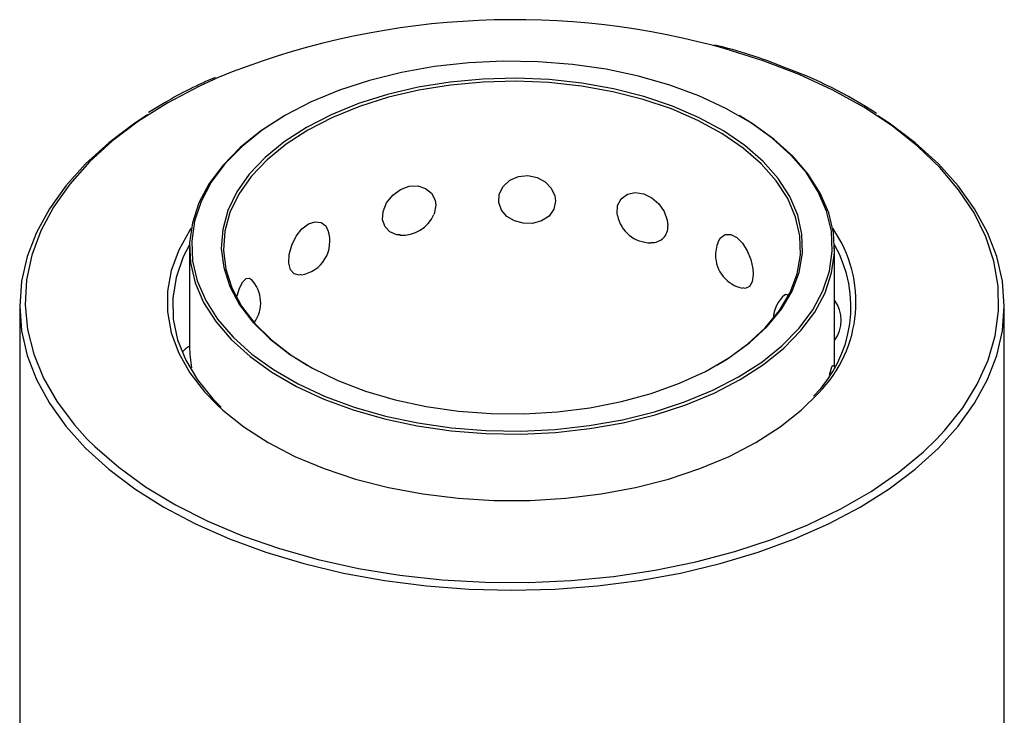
# Model space of a CAD drawing. Header units: inches. Extents: x 370 to 474, y 80 to 168.
# Tile 141 of 170: x 431.39 to 435.01, y 164.97 to 167.53. Entities that reach past the tile are written whole.
import ezdxf

# ---------------------------------------------------------------- set-up
doc = ezdxf.new("R2010")
doc.units = ezdxf.units.IN
doc.header["$LTSCALE"] = 0.5
doc.header["$MEASUREMENT"] = 0
doc.layers.add('DSS-M-S', color=53, linetype='Continuous')

msp = doc.modelspace()

# ---------------------------------------------------------------- linework, layer by layer
at = {"layer": 'DSS-M-S', "linetype": 'Continuous', "lineweight": 25}
for p, q in [((433.9859, 167.4218), (433.9422, 167.4337)), ((434.1253, 167.3781), (433.9859, 167.4218)), ((433.0413, 167.3705), (432.9158, 167.3566)), ((433.1686, 167.3765), (433.0413, 167.3705)), ((433.2963, 167.3745), (433.1686, 167.3765)), ((433.4228, 167.3645), (433.2963, 167.3745)), ((434.2573, 167.3274), (434.1253, 167.3781)), ((432.7937, 167.335), (432.6764, 167.3058)), ((432.9158, 167.3566), (432.7937, 167.335)), ((433.5468, 167.3467), (433.4228, 167.3645)), ((433.6667, 167.3213), (433.5468, 167.3467)), ((432.1158, 167.3154), (432.05, 167.2851)), ((432.6764, 167.3058), (432.5652, 167.2695)), ((432.973, 167.2995), (432.8553, 167.2806)), ((433.0937, 167.3106), (432.973, 167.2995)), ((433.0945, 167.2996), (432.9747, 167.2887)), ((433.2158, 167.3136), (433.0937, 167.3106)), ((433.2157, 167.3026), (433.0945, 167.2996)), ((433.3367, 167.2976), (433.2157, 167.3026)), ((433.3377, 167.3086), (433.2158, 167.3136)), ((433.4559, 167.2847), (433.3367, 167.2976)), ((433.4578, 167.2956), (433.3377, 167.3086)), ((433.5746, 167.2747), (433.4578, 167.2956)), ((433.7811, 167.2886), (433.6667, 167.3213)), ((434.3812, 167.2702), (434.2573, 167.3274)), ((432.05, 167.2851), (431.933, 167.2233)), ((432.5652, 167.2695), (432.4615, 167.2265)), ((432.8553, 167.2806), (432.742, 167.2541)), ((432.8578, 167.2699), (432.7454, 167.2436)), ((432.9747, 167.2887), (432.8578, 167.2699)), ((433.5718, 167.264), (433.4559, 167.2847)), ((433.6829, 167.2358), (433.5718, 167.264)), ((433.6865, 167.2463), (433.5746, 167.2747)), ((433.8887, 167.2488), (433.7811, 167.2886)), ((434.4958, 167.207), (434.3812, 167.2702)), ((431.933, 167.2233), (431.826, 167.1558)), ((431.9231, 167.2243), (431.8681, 167.1912)), ((432.4615, 167.2265), (432.3664, 167.1773)), ((432.742, 167.2541), (432.6348, 167.2203)), ((432.7454, 167.2436), (432.6389, 167.21)), ((433.7877, 167.2005), (433.6829, 167.2358)), ((433.792, 167.2108), (433.6865, 167.2463)), ((433.9883, 167.2026), (433.8887, 167.2488)), ((431.8681, 167.1912), (431.8628, 167.1876)), ((432.6348, 167.2203), (432.5349, 167.1796)), ((432.6389, 167.21), (432.5398, 167.1697)), ((433.8848, 167.1586), (433.7877, 167.2005)), ((433.8899, 167.1685), (433.792, 167.2108)), ((434.0786, 167.1505), (433.9883, 167.2026)), ((434.6002, 167.1381), (434.4958, 167.207)), ((431.826, 167.1558), (431.7297, 167.0831)), ((431.8584, 167.1785), (431.8121, 167.1479)), ((432.3608, 167.1741), (432.275, 167.1188)), ((432.3664, 167.1773), (432.2811, 167.1224)), ((432.5349, 167.1796), (432.4437, 167.1327)), ((432.5398, 167.1697), (432.4492, 167.123)), ((433.973, 167.1105), (433.8848, 167.1586)), ((433.9787, 167.12), (433.8899, 167.1685)), ((434.0845, 167.1471), (434.0366, 167.1761)), ((434.1586, 167.093), (434.0786, 167.1505)), ((434.589, 167.1479), (434.5475, 167.1754)), ((431.8121, 167.1479), (431.7158, 167.0754)), ((432.275, 167.1188), (432.2, 167.0585)), ((432.2811, 167.1224), (432.2066, 167.0625)), ((432.4437, 167.1327), (432.3623, 167.08)), ((432.4492, 167.123), (432.3685, 167.0708)), ((434.0574, 167.0661), (433.9787, 167.12)), ((434.165, 167.0893), (434.0845, 167.1471)), ((434.6853, 167.0754), (434.589, 167.1479)), ((434.6937, 167.0641), (434.6002, 167.1381)), ((431.7297, 167.0831), (431.6449, 167.0057)), ((432.3623, 167.08), (432.2919, 167.0224)), ((434.0511, 167.0569), (433.973, 167.1105)), ((434.2274, 167.0309), (434.1586, 167.093)), ((434.2343, 167.0267), (434.165, 167.0893)), ((431.7158, 167.0754), (431.6309, 166.9985)), ((432.2, 167.0585), (432.1367, 166.9939)), ((432.2066, 167.0625), (432.1437, 166.9983)), ((432.3685, 167.0708), (432.2986, 167.0135)), ((434.1182, 166.9985), (434.0511, 167.0569)), ((434.125, 167.0073), (434.0574, 167.0661)), ((434.7702, 166.9985), (434.6853, 167.0754)), ((434.7755, 166.9857), (434.6937, 167.0641)), ((431.6449, 167.0057), (431.5723, 166.9243)), ((432.2919, 167.0224), (432.2333, 166.9604)), ((432.2986, 167.0135), (432.2405, 166.9521)), ((434.1804, 166.9444), (434.125, 167.0073)), ((434.2842, 166.9649), (434.2274, 167.0309)), ((434.2914, 166.9602), (434.2343, 167.0267)), ((431.6309, 166.9985), (431.5579, 166.9175)), ((432.1367, 166.9939), (432.0859, 166.9257)), ((432.1437, 166.9983), (432.0933, 166.9306)), ((434.1732, 166.9361), (434.1182, 166.9985)), ((434.8432, 166.9175), (434.7702, 166.9985)), ((434.845, 166.9034), (434.7755, 166.9857)), ((432.2333, 166.9604), (432.1874, 166.8951)), ((432.2405, 166.9521), (432.1948, 166.8872)), ((433.168, 166.9156), (433.1927, 166.9382)), ((433.1927, 166.9382), (433.2245, 166.9518)), ((433.2245, 166.9518), (433.2591, 166.9551)), ((433.2591, 166.9551), (433.2926, 166.9483)), ((433.2926, 166.9483), (433.3221, 166.9324)), ((433.3221, 166.9324), (433.3448, 166.9091)), ((434.2156, 166.8705), (434.1732, 166.9361)), ((434.2231, 166.8783), (434.1804, 166.9444)), ((434.3282, 166.8956), (434.2842, 166.9649)), ((434.3357, 166.8905), (434.2914, 166.9602)), ((431.5579, 166.9175), (431.4973, 166.8332)), ((431.5723, 166.9243), (431.5124, 166.8396)), ((432.0859, 166.9257), (432.0481, 166.8548)), ((432.0933, 166.9306), (432.0558, 166.8601)), ((432.1874, 166.8951), (432.1546, 166.8271)), ((432.7613, 166.8833), (432.7904, 166.9044)), ((432.7904, 166.9044), (432.8225, 166.9159)), ((432.8225, 166.9159), (432.8541, 166.9171)), ((432.8541, 166.9171), (432.8822, 166.9082)), ((432.8822, 166.9082), (432.9041, 166.8905)), ((433.1537, 166.8871), (433.168, 166.9156)), ((433.3448, 166.9091), (433.3581, 166.8808)), ((434.359, 166.8241), (434.3282, 166.8956)), ((434.9037, 166.8332), (434.8432, 166.9175)), ((434.9016, 166.8179), (434.845, 166.9034)), ((432.0558, 166.8601), (432.0317, 166.7877)), ((432.1948, 166.8872), (432.1623, 166.8197)), ((432.7388, 166.8549), (432.7613, 166.8833)), ((432.9041, 166.8905), (432.9171, 166.8653)), ((432.9171, 166.8653), (432.9197, 166.8459)), ((433.1516, 166.8568), (433.1537, 166.8871)), ((433.3608, 166.8607), (433.3547, 166.8314)), ((433.3581, 166.8808), (433.3608, 166.8607)), ((433.5895, 166.8451), (433.6027, 166.8702)), ((433.6027, 166.8702), (433.6256, 166.887)), ((433.6256, 166.887), (433.6545, 166.8932)), ((433.6545, 166.8932), (433.6855, 166.8884)), ((433.6855, 166.8884), (433.7152, 166.8738)), ((433.7152, 166.8738), (433.7409, 166.8512)), ((434.2448, 166.8025), (434.2156, 166.8705)), ((434.2525, 166.8098), (434.2231, 166.8783)), ((434.3668, 166.8185), (434.3357, 166.8905)), ((431.4973, 166.8332), (431.4498, 166.7461)), ((431.5124, 166.8396), (431.4657, 166.7521)), ((432.0481, 166.8548), (432.0239, 166.7819)), ((432.1546, 166.8271), (432.1355, 166.7574)), ((432.7242, 166.7924), (432.726, 166.8231)), ((432.726, 166.8231), (432.7388, 166.8549)), ((432.9197, 166.8459), (432.9138, 166.8151)), ((432.9197, 166.8459), (432.9197, 166.8459)), ((433.1616, 166.8285), (433.1516, 166.8568)), ((433.1817, 166.8051), (433.1616, 166.8285)), ((433.3547, 166.8314), (433.3369, 166.8063)), ((433.5876, 166.8153), (433.5895, 166.8451)), ((433.7409, 166.8512), (433.7604, 166.8227)), ((433.7604, 166.8227), (433.7719, 166.7913)), ((434.3763, 166.751), (434.359, 166.8241)), ((434.9513, 166.7461), (434.9037, 166.8332)), ((432.0317, 166.7877), (432.0213, 166.7142)), ((432.1623, 166.8197), (432.1433, 166.7505)), ((432.7331, 166.7664), (432.7242, 166.7924)), ((432.9138, 166.8151), (432.9125, 166.8129)), ((433.2094, 166.7885), (433.1817, 166.8051)), ((433.242, 166.7796), (433.2094, 166.7885)), ((433.3096, 166.7884), (433.2766, 166.7794)), ((433.3369, 166.8063), (433.3096, 166.7884)), ((433.5895, 166.8089), (433.5876, 166.8153)), ((433.7719, 166.7913), (433.7742, 166.7706)), ((434.2603, 166.7331), (434.2448, 166.8025)), ((434.2682, 166.7398), (434.2525, 166.8098)), ((434.3841, 166.745), (434.3668, 166.8185)), ((434.9449, 166.7298), (434.9016, 166.8179)), ((431.4657, 166.7521), (431.4327, 166.6625)), ((432.0149, 166.7544), (431.9738, 166.6814)), ((432.0239, 166.7819), (432.0135, 166.7079)), ((432.0196, 166.7614), (432.0149, 166.7544)), ((432.1355, 166.7574), (432.1303, 166.6869)), ((432.1433, 166.7505), (432.1381, 166.6806)), ((432.4058, 166.7319), (432.4272, 166.7592)), ((432.4272, 166.7592), (432.4513, 166.7776)), ((432.4513, 166.7776), (432.4755, 166.7856)), ((432.4755, 166.7856), (432.4974, 166.7829)), ((432.4974, 166.7829), (432.5148, 166.7699)), ((432.5148, 166.7699), (432.5226, 166.753)), ((432.7512, 166.7477), (432.7331, 166.7664)), ((433.2766, 166.7794), (433.242, 166.7796)), ((433.7742, 166.7706), (433.7742, 166.7706)), ((434.3797, 166.6773), (434.3763, 166.751)), ((431.4498, 166.7461), (431.4156, 166.657)), ((432.0213, 166.7142), (432.0248, 166.6405)), ((432.3895, 166.6988), (432.4058, 166.7319)), ((432.7765, 166.7375), (432.7512, 166.7477)), ((432.7883, 166.7371), (432.7765, 166.7375)), ((433.9637, 166.7171), (433.968, 166.7267)), ((433.968, 166.7267), (433.9849, 166.7386)), ((433.9849, 166.7386), (434.006, 166.7386)), ((434.006, 166.7386), (434.0281, 166.7274)), ((434.0281, 166.7274), (434.0488, 166.7066)), ((434.2621, 166.6631), (434.2603, 166.7331)), ((434.2699, 166.6693), (434.2682, 166.7398)), ((434.3876, 166.6708), (434.3841, 166.745)), ((434.9745, 166.6399), (434.9449, 166.7298)), ((434.9855, 166.657), (434.9513, 166.7461)), ((431.9738, 166.6814), (431.9462, 166.6063)), ((432.0132, 166.7009), (431.9903, 166.6559)), ((432.013, 166.6893), (432.013, 166.3265)), ((432.0135, 166.7079), (432.017, 166.6337)), ((432.1303, 166.6869), (432.139, 166.6166)), ((432.1381, 166.6806), (432.1468, 166.6107)), ((432.3804, 166.6643), (432.3895, 166.6988)), ((434.0488, 166.7066), (434.0663, 166.6787)), ((434.0663, 166.6787), (434.0793, 166.6462)), ((434.388, 166.2517), (434.388, 166.6893)), ((431.4156, 166.657), (431.3949, 166.5665)), ((431.4327, 166.6625), (431.4134, 166.5717)), ((431.9903, 166.6559), (431.9639, 166.5806)), ((432.3791, 166.6331), (432.3804, 166.6643)), ((434.0793, 166.6462), (434.0868, 166.6125)), ((434.25, 166.5934), (434.2621, 166.6631)), ((434.2577, 166.5991), (434.2699, 166.6693)), ((434.3694, 166.6038), (434.3797, 166.6773)), ((434.3772, 166.5968), (434.3876, 166.6708)), ((435.0061, 166.5665), (434.9855, 166.657)), ((431.9462, 166.6063), (431.9323, 166.53)), ((432.017, 166.6337), (432.0343, 166.5601)), ((432.0248, 166.6405), (432.042, 166.5674)), ((432.139, 166.6166), (432.1615, 166.5472)), ((432.1468, 166.6107), (432.1692, 166.5419)), ((432.3854, 166.609), (432.3791, 166.6331)), ((432.3985, 166.5941), (432.3854, 166.609)), ((434.0868, 166.6125), (434.0883, 166.5913)), ((434.9903, 166.5488), (434.9745, 166.6399)), ((431.4134, 166.5717), (431.4081, 166.4802)), ((431.9639, 166.5806), (431.9515, 166.5041)), ((432.2097, 166.5641), (432.2223, 166.5766)), ((432.2223, 166.5766), (432.2342, 166.5781)), ((432.2342, 166.5781), (432.2394, 166.5729)), ((432.4169, 166.5893), (432.3985, 166.5941)), ((432.4237, 166.591), (432.4169, 166.5893)), ((434.0883, 166.5913), (434.0849, 166.5644)), ((434.2242, 166.5249), (434.25, 166.5934)), ((434.2318, 166.5302), (434.2577, 166.5991)), ((434.3453, 166.5314), (434.3694, 166.6038)), ((434.3529, 166.5239), (434.3772, 166.5968)), ((431.3949, 166.5665), (431.388, 166.4753)), ((432.0343, 166.5601), (432.0653, 166.4881)), ((432.042, 166.5674), (432.0729, 166.4959)), ((432.1615, 166.5472), (432.1977, 166.4798)), ((432.1692, 166.5419), (432.205, 166.475)), ((432.1886, 166.5129), (432.1977, 166.5413)), ((432.1977, 166.5413), (432.2097, 166.5641)), ((434.0589, 166.5397), (434.05, 166.5418)), ((434.0749, 166.5465), (434.0589, 166.5397)), ((434.0849, 166.5644), (434.0749, 166.5465)), ((434.9921, 166.4573), (434.9903, 166.5488)), ((435.013, 166.4753), (435.0061, 166.5665)), ((431.9323, 166.53), (431.9323, 166.4533)), ((431.9515, 166.5041), (431.9533, 166.4273)), ((434.185, 166.4587), (434.2242, 166.5249)), ((434.1923, 166.4634), (434.2318, 166.5302)), ((434.2055, 166.5152), (434.2086, 166.5187)), ((434.2086, 166.5187), (434.2182, 166.5149)), ((434.2182, 166.5149), (434.2207, 166.5109)), ((434.3078, 166.4609), (434.3453, 166.5314)), ((434.3152, 166.4529), (434.3529, 166.5239)), ((431.388, 166.4753), (431.388, 164.6804)), ((431.388, 166.4753), (431.3949, 166.3841)), ((431.4081, 166.4802), (431.4169, 166.3888)), ((432.0653, 166.4881), (432.1097, 166.4184)), ((432.0729, 166.4959), (432.1169, 166.4267)), ((432.1977, 166.4798), (432.2468, 166.4152)), ((432.205, 166.475), (432.2538, 166.4109)), ((434.14, 166.3996), (434.1923, 166.4634)), ((434.2573, 166.3932), (434.3078, 166.4609)), ((435.0061, 166.3841), (435.013, 166.4753)), ((435.013, 164.102), (435.013, 166.4753)), ((431.9323, 166.4533), (431.9462, 166.3769)), ((431.9533, 166.4273), (431.9692, 166.351)), ((432.1169, 166.4267), (432.1737, 166.3606)), ((434.1331, 166.3954), (434.185, 166.4587)), ((434.2644, 166.3847), (434.3152, 166.4529)), ((434.9798, 166.366), (434.9921, 166.4573)), ((431.4169, 166.3888), (431.4396, 166.2982)), ((432.1097, 166.4184), (432.1668, 166.3519)), ((432.2468, 166.4152), (432.3084, 166.3543)), ((432.2538, 166.4109), (432.315, 166.3504)), ((434.0689, 166.3359), (434.1331, 166.3954)), ((434.0754, 166.3397), (434.14, 166.3996)), ((434.1945, 166.329), (434.2573, 166.3932)), ((431.3949, 166.3841), (431.4156, 166.2936)), ((431.9462, 166.3769), (431.9738, 166.3019)), ((432.1668, 166.3519), (432.2361, 166.2894)), ((432.1737, 166.3606), (432.2425, 166.2985)), ((432.3084, 166.3543), (432.3817, 166.2978)), ((434.2011, 166.3201), (434.2644, 166.3847)), ((434.9536, 166.2757), (434.9798, 166.366)), ((434.9855, 166.2936), (435.0061, 166.3841)), ((431.9692, 166.351), (431.9991, 166.2762)), ((432.315, 166.3504), (432.3877, 166.2943)), ((433.9935, 166.2811), (434.0689, 166.3359)), ((433.9994, 166.2845), (434.0754, 166.3397)), ((434.12, 166.2691), (434.1945, 166.329)), ((434.1261, 166.2598), (434.2011, 166.3201)), ((431.4156, 166.2936), (431.4498, 166.2045)), ((431.4396, 166.2982), (431.4761, 166.2091)), ((431.9738, 166.3019), (432.0149, 166.2289)), ((432.2361, 166.2894), (432.3166, 166.2315)), ((432.2425, 166.2985), (432.3225, 166.241)), ((432.3817, 166.2978), (432.4656, 166.2465)), ((432.3877, 166.2943), (432.4463, 166.2573)), ((433.913, 166.2346), (433.9994, 166.2845)), ((433.9547, 166.2573), (433.9935, 166.2811)), ((434.9513, 166.2045), (434.9855, 166.2936)), ((431.9991, 166.2762), (432.0425, 166.2036)), ((432.4656, 166.2465), (432.5591, 166.2011)), ((434.0347, 166.2142), (434.12, 166.2691)), ((434.0402, 166.2046), (434.1261, 166.2598)), ((434.3731, 166.2344), (434.3785, 166.2512)), ((434.3785, 166.2512), (434.3823, 166.2559)), ((434.3823, 166.2559), (434.3823, 166.2557)), ((434.388, 166.2517), (434.3824, 166.2558)), ((434.9137, 166.1871), (434.9536, 166.2757)), ((431.4761, 166.2091), (431.5261, 166.1222)), ((432.0149, 166.2289), (432.069, 166.1588)), ((432.3166, 166.2315), (432.4075, 166.1791)), ((432.3225, 166.241), (432.4128, 166.1889)), ((433.8173, 166.1907), (433.913, 166.2346)), ((433.9396, 166.165), (434.0347, 166.2142)), ((434.37, 166.2213), (434.3731, 166.2344)), ((431.4498, 166.2045), (431.4973, 166.1174)), ((432.0425, 166.2036), (432.0991, 166.1341)), ((432.4075, 166.1791), (432.5078, 166.1325)), ((432.4128, 166.1889), (432.5124, 166.1427)), ((432.5591, 166.2011), (432.6609, 166.1621)), ((433.7135, 166.1534), (433.8173, 166.1907)), ((433.9445, 166.155), (434.0402, 166.2046)), ((434.8604, 166.1009), (434.9137, 166.1871)), ((434.9037, 166.1174), (434.9513, 166.2045)), ((432.069, 166.1588), (432.1134, 166.1126)), ((432.0991, 166.1341), (432.1303, 166.1025)), ((432.5124, 166.1427), (432.62, 166.103)), ((432.6609, 166.1621), (432.7698, 166.1301)), ((433.6031, 166.1232), (433.7135, 166.1534)), ((433.8358, 166.122), (433.9396, 166.165)), ((433.8401, 166.1117), (433.9445, 166.155)), ((434.2656, 166.0923), (434.3285, 166.1547)), ((431.4973, 166.1174), (431.5579, 166.0331)), ((431.5261, 166.1222), (431.5893, 166.0382)), ((432.1134, 166.1126), (432.1354, 166.0923)), ((432.5078, 166.1325), (432.6161, 166.0926)), ((432.62, 166.103), (432.7344, 166.0702)), ((432.7698, 166.1301), (432.8843, 166.1054)), ((432.8843, 166.1054), (433.003, 166.0885)), ((433.368, 166.0855), (433.4874, 166.1004)), ((433.4874, 166.1004), (433.6031, 166.1232)), ((433.7247, 166.0857), (433.8358, 166.122)), ((433.7282, 166.0752), (433.8401, 166.1117)), ((434.7941, 166.0178), (434.8604, 166.1009)), ((434.8432, 166.0331), (434.9037, 166.1174)), ((432.1354, 166.0923), (432.2136, 166.0302)), ((432.6161, 166.0926), (432.7313, 166.0596)), ((432.7344, 166.0702), (432.8543, 166.0448)), ((433.003, 166.0885), (433.1242, 166.0794)), ((433.1242, 166.0794), (433.2464, 166.0784)), ((433.2464, 166.0784), (433.368, 166.0855)), ((433.6073, 166.0565), (433.7247, 166.0857)), ((433.61, 166.0458), (433.7282, 166.0752)), ((434.1875, 166.0302), (434.2656, 166.0923)), ((431.5579, 166.0331), (431.6309, 165.9521)), ((431.5893, 166.0382), (431.6369, 165.9857)), ((432.2136, 166.0302), (432.3025, 165.9732)), ((432.7313, 166.0596), (432.852, 166.034)), ((432.852, 166.034), (432.9768, 166.0161)), ((432.8543, 166.0448), (432.9782, 166.027)), ((432.9782, 166.027), (433.1048, 166.017)), ((433.3598, 166.021), (433.4852, 166.0349)), ((433.4852, 166.0349), (433.6073, 166.0565)), ((433.4871, 166.0241), (433.61, 166.0458)), ((434.0986, 165.9732), (434.1875, 166.0302)), ((434.7702, 165.9521), (434.8432, 166.0331)), ((432.9768, 166.0161), (433.1042, 166.0061)), ((433.1042, 166.0061), (433.2327, 166.004)), ((433.1048, 166.017), (433.2325, 166.015)), ((433.2325, 166.015), (433.3598, 166.021)), ((433.2327, 166.004), (433.3609, 166.0101)), ((433.3609, 166.0101), (433.4871, 166.0241)), ((434.7636, 165.985), (434.7941, 166.0178)), ((431.6369, 165.9857), (431.665, 165.9578)), ((431.665, 165.9578), (431.7527, 165.8815)), ((432.3025, 165.9732), (432.4013, 165.9219)), ((433.9998, 165.9219), (434.0986, 165.9732)), ((434.7153, 165.9383), (434.7636, 165.985)), ((431.6309, 165.9521), (431.7158, 165.8751)), ((432.4013, 165.9219), (432.5088, 165.8767)), ((433.8922, 165.8767), (433.9998, 165.9219)), ((434.6246, 165.8632), (434.7153, 165.9383)), ((434.6853, 165.8751), (434.7702, 165.9521)), ((431.7527, 165.8815), (431.8518, 165.8101)), ((431.7158, 165.8751), (431.8121, 165.8027)), ((432.5088, 165.8767), (432.624, 165.8384)), ((433.7771, 165.8384), (433.8922, 165.8767)), ((434.5229, 165.793), (434.6246, 165.8632)), ((434.589, 165.8027), (434.6853, 165.8751)), ((431.8518, 165.8101), (431.9614, 165.7439)), ((432.624, 165.8384), (432.7454, 165.8072)), ((433.6557, 165.8072), (433.7771, 165.8384)), ((431.8121, 165.8027), (431.9189, 165.7354)), ((432.7454, 165.8072), (432.8718, 165.7834)), ((432.8718, 165.7834), (433.0019, 165.7675)), ((433.3992, 165.7675), (433.5292, 165.7834)), ((433.5292, 165.7834), (433.6557, 165.8072)), ((434.4107, 165.7283), (434.5229, 165.793)), ((434.4822, 165.7354), (434.589, 165.8027)), ((431.9189, 165.7354), (432.0355, 165.6738)), ((431.9614, 165.7439), (432.0807, 165.6836)), ((433.0019, 165.7675), (433.1341, 165.7595)), ((433.1341, 165.7595), (433.267, 165.7595)), ((433.267, 165.7595), (433.3992, 165.7675)), ((434.3656, 165.6738), (434.4822, 165.7354)), ((434.2891, 165.6695), (434.4107, 165.7283)), ((432.0355, 165.6738), (432.1609, 165.6182)), ((432.0807, 165.6836), (432.2088, 165.6296)), ((434.159, 165.6172), (434.2891, 165.6695)), ((434.2401, 165.6182), (434.3656, 165.6738)), ((432.2088, 165.6296), (432.3447, 165.5824)), ((432.1609, 165.6182), (432.2943, 165.5691)), ((434.0214, 165.5717), (434.159, 165.6172)), ((434.1068, 165.5691), (434.2401, 165.6182)), ((432.2943, 165.5691), (432.4345, 165.527)), ((432.3447, 165.5824), (432.4872, 165.5423)), ((433.8773, 165.5334), (434.0214, 165.5717)), ((433.9665, 165.527), (434.1068, 165.5691)), ((432.4345, 165.527), (432.5806, 165.4921)), ((432.4872, 165.5423), (432.6353, 165.5096)), ((433.728, 165.5026), (433.8773, 165.5334)), ((433.8204, 165.4921), (433.9665, 165.527)), ((432.5806, 165.4921), (432.7314, 165.4646)), ((432.6353, 165.5096), (432.7879, 165.4846)), ((432.7879, 165.4846), (432.9437, 165.4675)), ((433.5745, 165.4796), (433.728, 165.5026)), ((433.6696, 165.4646), (433.8204, 165.4921)), ((432.7314, 165.4646), (432.8858, 165.4449)), ((432.9437, 165.4675), (433.1014, 165.4584)), ((433.1014, 165.4584), (433.26, 165.4574)), ((433.26, 165.4574), (433.4181, 165.4645)), ((433.4181, 165.4645), (433.5745, 165.4796)), ((433.5153, 165.4449), (433.6696, 165.4646)), ((432.8858, 165.4449), (433.0426, 165.4329)), ((433.0426, 165.4329), (433.2005, 165.429)), ((433.2005, 165.429), (433.3585, 165.4329)), ((433.3585, 165.4329), (433.5153, 165.4449))]:
    msp.add_line(p, q, dxfattribs=at)
for centre, radius, start, end in [((433.2058, 164.6432), 2.886, 75.218, 112.1917), ((433.5323, 165.7048), 1.78, 67.9476, 76.5147), ((433.6521, 165.8276), 1.6225, 56.7235, 70.2413), ((432.703, 165.8898), 1.5458, 112.6371, 120.303), ((432.7974, 166.8606), 0.125, 265.7574, 337.4594), ((433.7113, 166.833), 0.125, 191.1655, 270.327), ((432.405, 166.7135), 0.125, 278.6704, 18.5596), ((433.7176, 166.7657), 0.0568, 264.53, 4.9369), ((433.9923, 166.4897), 0.4746, 315.0999, 34.9151), ((434.0748, 166.663), 0.125, 154.0472, 180), ((433.9865, 166.4725), 0.4618, 314.6023, 29.6443), ((434.0748, 166.663), 0.125, 180, 258.4158), ((432.1503, 166.4871), 0.125, 324.0253, 43.9135), ((434.2872, 166.4224), 0.125, 131.358, 177.105), ((434.2872, 166.4224), 0.125, 323.7716, 36.2284), ((432.0771, 166.2203), 0.125, 121.0445, 137.0274), ((432.6149, 166.3415), 0.6019, 181.4307, 188.9966)]:
    msp.add_arc(centre, radius, start, end, dxfattribs=at)

doc.saveas('drawing.dxf')
